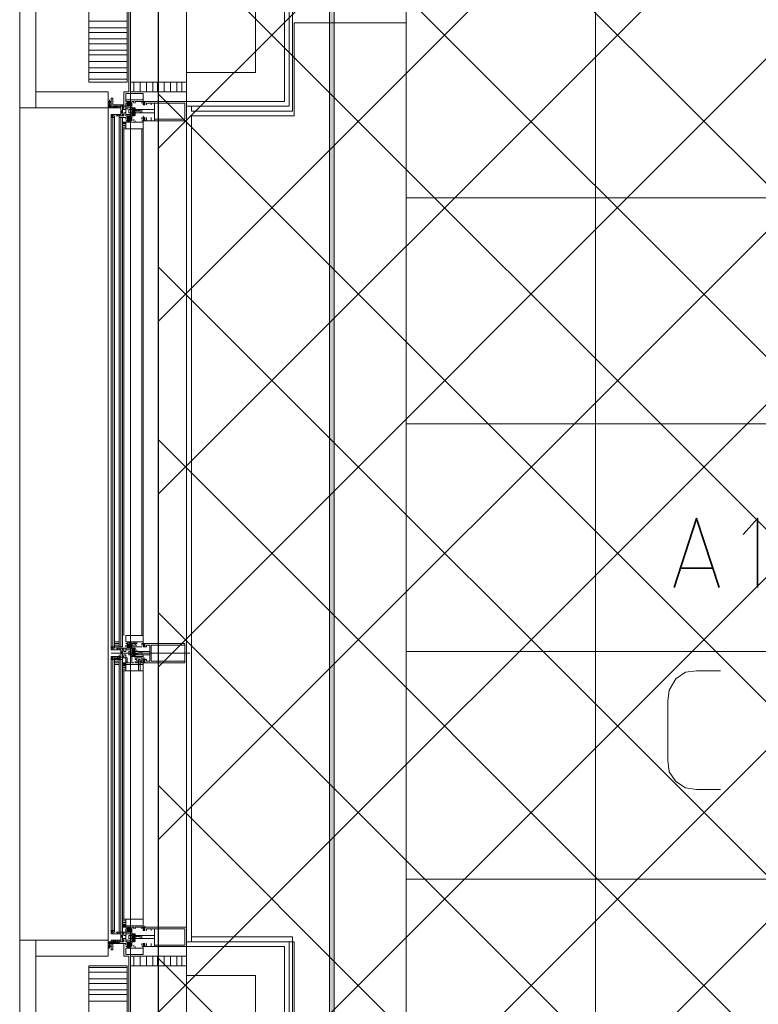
# Model space of a CAD drawing. Header units: millimetres. Extents: x 0.9 to 32.8, y 0.3 to 23.1.
# Tile 16 of 111: x 2.253 to 3.02, y 7.075 to 8.098. Entities that reach past the tile are written whole.
import ezdxf

# ---------------------------------------------------------------- set-up
doc = ezdxf.new("R2010")
doc.units = ezdxf.units.MM
doc.layers.add('PDF_Geometry', color=9, linetype='Continuous', true_color=0x808080)
doc.layers.add('PDF_Solid Fills', color=7, linetype='Continuous')

msp = doc.modelspace()

# ---------------------------------------------------------------- hatches: boundary and pattern name
h = msp.add_hatch()
h.set_pattern_fill('ANSI37', color=256, scale=0.04)
h.paths.add_polyline_path([(2.3967, 9.448), (12.2573, 9.448), (12.2573, 0.7841), (2.3967, 0.7841)])
at = {"layer": 'PDF_Solid Fills', "true_color": 0x808080, "transparency": 33554559}
msp.add_hatch(color=8, dxfattribs=at).paths.add_polyline_path([(2.5776, 22.9427), (2.5744, 22.9427), (2.5744, 0.435), (2.5794, 0.435), (2.5794, 22.9427)])

# ---------------------------------------------------------------- linework, layer by layer
msp.add_lwpolyline([(2.3967, 9.448), (12.2573, 9.448), (12.2573, 0.7841), (2.3967, 0.7841)], close=True)
at = {"layer": 'PDF_Geometry', "lineweight": 5}
msp.add_lwpolyline([(2.5794, 0.435), (2.5794, 22.9427), (2.5776, 22.9427), (2.5744, 22.9427), (2.5744, 0.435)], dxfattribs=at)
at = {"layer": 'PDF_Geometry', "color": 254, "lineweight": 18, "true_color": 0xdcdcdc}
for points in [[(2.6543, 9.2864), (3.756, 9.2864), (3.756, 5.8331), (2.6543, 5.8331)], [(2.4311, 7.9981), (2.5376, 7.9981), (2.5376, 8.0947), (2.6543, 8.0947), (2.6543, 7.0431), (2.5376, 7.0431), (2.5376, 7.1398), (2.4311, 7.1398)]]:
    msp.add_lwpolyline(points, close=True, dxfattribs=at)
for points in [[(2.8509, 5.8331), (2.8509, 9.2864)], [(2.6543, 7.9131), (3.756, 7.9131)], [(2.6543, 7.6781), (3.756, 7.6781)], [(2.6543, 7.4414), (3.756, 7.4414)], [(2.6543, 7.2048), (3.756, 7.2048)]]:
    msp.add_lwpolyline(points, dxfattribs=at)
at = {"layer": 'PDF_Geometry', "lineweight": 18}
for points in [[(2.2693, 8.1747), (2.2693, 8.3414), (2.2526, 8.3414), (2.2526, 8.1747), (2.2526, 8.0064), (2.2693, 8.0064), (2.3444, 8.0064), (2.3444, 8.0231), (2.2693, 8.0231), (2.2693, 8.0064)], [(2.3643, 8.0331), (2.3643, 8.1747), (2.3243, 8.1747), (2.3243, 8.0331)], [(2.4259, 8.0331), (2.4259, 8.1697), (2.3676, 8.1697), (2.3676, 8.0331)], [(2.4259, 8.0231), (2.4259, 8.0331), (2.3676, 8.0331), (2.3676, 8.0231)], [(2.3444, 8.0114), (2.3444, 8.0097), (2.3444, 8.0114), (2.3444, 8.0131), (2.3444, 8.0148), (2.3444, 8.0131), (2.3444, 8.0148), (2.3444, 8.0131), (2.3444, 8.0114), (2.3444, 8.0131)], [(2.3444, 8.0131), (2.3444, 8.0114), (2.3444, 8.0097), (2.346, 8.0081), (2.346, 8.0097), (2.3476, 8.0097), (2.3476, 8.0114), (2.3476, 8.0131), (2.3444, 8.0131), (2.3444, 8.0114), (2.3444, 8.0097), (2.3444, 8.0114), (2.3444, 8.0097), (2.3444, 8.0114), (2.3444, 8.0131), (2.3444, 8.0114), (2.346, 8.0114), (2.346, 8.0097), (2.346, 8.0114)], [(2.346, 8.0148), (2.346, 8.0131)], [(2.346, 8.0131), (2.346, 8.0114)], [(2.3476, 8.0081), (2.3476, 8.0164), (2.3494, 8.0164), (2.3494, 8.0097), (2.3609, 8.0097), (2.3609, 8.0081)], [(2.3794, 8.0148), (2.381, 8.0148), (2.381, 8.0214), (2.3627, 8.0214), (2.3627, 8.0148)], [(2.3826, 8.0114), (2.3826, 8.0131), (2.381, 8.0131), (2.381, 8.0097), (2.3826, 8.0097)], [(2.4259, 8.0131), (2.4259, 8.0081)], [(2.3476, 8.0064), (2.346, 8.0081)], [(2.3476, 8.0097), (2.3476, 8.0114)], [(2.3494, 8.0064), (2.3494, 8.0081)], [(2.351, 8.0081), (2.3525, 8.0064), (2.351, 8.0081), (2.3525, 8.0064)], [(2.3609, 8.0081), (2.3559, 8.0081), (2.3559, 8.0064), (2.3577, 8.0064), (2.3577, 8.0014), (2.3593, 8.0014), (2.3593, 8.0064), (2.3609, 8.0064)], [(2.3627, 7.9997), (2.3677, 7.9997), (2.3677, 8.0047), (2.3692, 8.0047), (2.3692, 7.9981), (2.3627, 7.9981)], [(2.3692, 8.0064), (2.371, 8.0064), (2.3692, 8.0047), (2.371, 8.0064), (2.3726, 8.0064), (2.371, 8.0064), (2.3726, 8.0047)], [(2.3692, 8.0014), (2.3692, 7.9997), (2.3692, 8.0014), (2.371, 8.0031)], [(2.3692, 8.0031), (2.371, 8.0031), (2.371, 8.0014)], [(2.3726, 8.0047), (2.3726, 8.0031)], [(2.3927, 8.0014), (2.3927, 8.0047), (2.3794, 8.0047), (2.3794, 8.0014)], [(2.4243, 7.9947), (2.4243, 8.0114), (2.3926, 8.0114), (2.3926, 7.9947)], [(2.3593, 7.9964), (2.3593, 7.4464)], [(2.3677, 7.9947), (2.3677, 7.9931)], [(2.3826, 7.9931), (2.381, 7.9947), (2.3826, 7.9964), (2.381, 7.9947), (2.3826, 7.9964), (2.3826, 7.9947), (2.381, 7.9947)], [(2.3593, 7.9914), (2.3609, 7.9914), (2.3627, 7.9897), (2.3593, 7.9914), (2.3609, 7.9897)], [(2.3593, 7.9881), (2.3627, 7.9881), (2.3593, 7.9881), (2.3627, 7.9881)], [(2.3593, 7.9864), (2.3627, 7.9864)], [(2.3627, 7.9897), (2.3627, 7.9914), (2.3594, 7.9914), (2.3594, 7.9897)], [(2.3794, 7.9914), (2.381, 7.9914), (2.381, 7.9847), (2.3627, 7.9847), (2.3627, 7.9914)], [(2.3559, 7.4498), (2.3559, 7.4514), (2.351, 7.4514), (2.351, 7.4498), (2.3559, 7.4498), (2.3559, 7.4514), (2.351, 7.4514), (2.351, 7.4498)], [(2.3794, 7.4514), (2.381, 7.4514), (2.381, 7.4581), (2.3627, 7.4581), (2.3627, 7.4514)], [(2.3643, 7.4464), (2.3643, 7.4481), (2.3677, 7.4498)], [(2.3742, 7.4498), (2.3742, 7.4514), (2.3692, 7.4514), (2.3692, 7.4498), (2.3742, 7.4498), (2.3742, 7.4514), (2.3692, 7.4514), (2.3692, 7.4498)], [(2.3559, 7.4481), (2.351, 7.4481), (2.3559, 7.4481), (2.351, 7.4481)], [(2.3609, 7.4348), (2.3559, 7.4348), (2.3559, 7.4364), (2.3577, 7.4364), (2.3577, 7.4414), (2.3593, 7.4414), (2.3593, 7.4364), (2.3609, 7.4364)], [(2.3627, 7.4431), (2.3677, 7.4431), (2.3677, 7.4381), (2.3692, 7.4381), (2.3692, 7.4448), (2.3627, 7.4448)], [(2.3692, 7.4481), (2.3661, 7.4448), (2.3677, 7.4464)], [(2.3742, 7.4481), (2.3692, 7.4481), (2.3742, 7.4481), (2.3692, 7.4481)], [(2.3692, 7.4398), (2.371, 7.4398), (2.371, 7.4381)], [(2.3878, 7.4381), (2.3878, 7.4414), (2.3794, 7.4414), (2.3794, 7.4381)], [(2.4243, 7.4314), (2.4243, 7.4481), (2.3893, 7.4481), (2.3893, 7.4314)], [(2.3494, 7.4331), (2.3494, 7.4348), (2.3593, 7.4348), (2.3593, 7.4331)], [(2.3559, 7.4281), (2.3559, 7.4314), (2.3509, 7.4314), (2.3509, 7.4281)], [(2.3559, 7.4281), (2.3559, 7.4298), (2.3509, 7.4298), (2.3509, 7.4281)], [(2.3559, 7.4314), (2.351, 7.4314), (2.3559, 7.4314), (2.351, 7.4314)], [(2.3559, 7.1498), (2.3559, 7.4331)], [(2.3593, 7.1498), (2.3593, 7.4331)], [(2.3609, 7.4298), (2.3627, 7.4281), (2.3609, 7.4298), (2.3627, 7.4281), (2.3593, 7.4264), (2.3609, 7.4298), (2.3593, 7.4281)], [(2.3627, 7.4264), (2.3627, 7.4298), (2.3594, 7.4298), (2.3594, 7.4264)], [(2.3742, 7.4314), (2.3794, 7.4314), (2.3794, 7.4298), (2.3726, 7.4298), (2.3742, 7.4298)], [(2.3794, 7.4314), (2.3794, 7.4348), (2.3744, 7.4348), (2.3744, 7.4314)], [(2.3826, 7.4298), (2.381, 7.4298), (2.3826, 7.4314), (2.381, 7.4298), (2.381, 7.4314), (2.3826, 7.4314), (2.381, 7.4314)], [(2.3593, 7.4231), (2.3627, 7.4231), (2.3593, 7.4231), (2.3627, 7.4231)], [(2.3794, 7.4281), (2.381, 7.4281), (2.381, 7.4214), (2.3627, 7.4214), (2.3627, 7.4281)], [(2.3643, 7.1531), (2.3627, 7.1531), (2.3627, 7.1498), (2.3525, 7.1498), (2.3543, 7.1498), (2.3543, 7.1481), (2.3494, 7.1481), (2.3494, 7.1498), (2.3476, 7.1498), (2.3476, 7.1481), (2.3559, 7.1481), (2.3559, 7.1498), (2.3609, 7.1498), (2.3609, 7.1464), (2.3627, 7.1464), (2.3627, 7.1498), (2.3643, 7.1498), (2.3643, 7.1548), (2.3677, 7.1548), (2.3677, 7.1531), (2.3677, 7.1514)], [(2.3627, 7.1614), (2.3593, 7.1614), (2.3627, 7.1614), (2.3593, 7.1614)], [(2.3627, 7.1581), (2.3593, 7.1548), (2.3593, 7.1564), (2.3609, 7.1548), (2.3593, 7.1564), (2.3609, 7.1581), (2.3593, 7.1564), (2.3609, 7.1581), (2.3627, 7.1581), (2.3593, 7.1581), (2.3593, 7.1548), (2.3627, 7.1548)], [(2.3794, 7.1564), (2.381, 7.1564), (2.381, 7.1631), (2.3627, 7.1631), (2.3627, 7.1564)], [(2.3826, 7.1531), (2.3826, 7.1514), (2.381, 7.1514), (2.381, 7.1548), (2.3826, 7.1548)], [(2.381, 7.1514), (2.3826, 7.1514), (2.381, 7.1514), (2.3826, 7.1531), (2.381, 7.1514), (2.3826, 7.1531), (2.381, 7.1531), (2.3826, 7.1514), (2.381, 7.1531), (2.3826, 7.1514)], [(2.4243, 7.1364), (2.4243, 7.1531), (2.3926, 7.1531), (2.3926, 7.1364)], [(2.3609, 7.1498), (2.3559, 7.1498), (2.3559, 7.1481), (2.3577, 7.1481), (2.3577, 7.1431), (2.3593, 7.1481), (2.3609, 7.1481)], [(2.3609, 7.1398), (2.3559, 7.1398), (2.3559, 7.1414), (2.3577, 7.1414), (2.3577, 7.1464), (2.3593, 7.1464), (2.3593, 7.1414), (2.3609, 7.1414)], [(2.3627, 7.1481), (2.3677, 7.1481), (2.3677, 7.1431), (2.3692, 7.1431), (2.3692, 7.1481)], [(2.3677, 7.1414), (2.3627, 7.1414), (2.3627, 7.1398), (2.3692, 7.1398), (2.3692, 7.1464), (2.3677, 7.1464)], [(2.3692, 7.1464), (2.3692, 7.1481), (2.371, 7.1481), (2.3692, 7.1464), (2.3726, 7.1481)], [(2.3692, 7.1448), (2.371, 7.1448), (2.371, 7.1431)], [(2.3692, 7.1431), (2.3692, 7.1414), (2.3692, 7.1431), (2.371, 7.1448)], [(2.3726, 7.1448), (2.3692, 7.1414), (2.371, 7.1431)], [(2.3927, 7.1431), (2.3927, 7.1464), (2.3794, 7.1464), (2.3794, 7.1431)], [(2.2526, 6.9731), (2.2526, 7.1414), (2.2693, 7.1414), (2.2693, 6.9731), (2.2693, 6.8065), (2.2693, 6.8214), (2.3444, 6.8214), (2.3444, 6.8065), (2.2693, 6.8065), (2.2526, 6.8065)], [(2.3444, 7.1248), (2.3444, 7.1414), (2.2694, 7.1414), (2.2694, 7.1248)], [(2.3476, 7.1364), (2.346, 7.1364), (2.346, 7.1348), (2.3444, 7.1348), (2.346, 7.1348), (2.346, 7.1331), (2.346, 7.1348), (2.3444, 7.1348), (2.3444, 7.1364), (2.3444, 7.1348), (2.3444, 7.1364), (2.3444, 7.1348), (2.3444, 7.1364), (2.3444, 7.1381), (2.3444, 7.1364), (2.3444, 7.1381), (2.3444, 7.1364), (2.3444, 7.1381), (2.3444, 7.1364), (2.3444, 7.1348), (2.3444, 7.1364), (2.3444, 7.1381), (2.3444, 7.1364), (2.3444, 7.1348), (2.346, 7.1331), (2.346, 7.1348), (2.3476, 7.1348), (2.3476, 7.1364), (2.3476, 7.1381), (2.3444, 7.1381), (2.3444, 7.1364), (2.3444, 7.1348), (2.3444, 7.1364), (2.3444, 7.1414), (2.3444, 7.1398), (2.3476, 7.1398), (2.3476, 7.1414), (2.3476, 7.1364), (2.3476, 7.1348), (2.3476, 7.1364), (2.3476, 7.1381), (2.3476, 7.1398), (2.3476, 7.1381)], [(2.3476, 7.1348), (2.346, 7.1348), (2.346, 7.1364), (2.346, 7.1381), (2.346, 7.1398), (2.346, 7.1381), (2.346, 7.1364), (2.346, 7.1348), (2.346, 7.1331), (2.346, 7.1348)], [(2.346, 7.1398), (2.346, 7.1381), (2.346, 7.1364), (2.346, 7.1381)], [(2.3476, 7.1381), (2.3494, 7.1398), (2.3494, 7.1414), (2.3494, 7.1398)], [(2.3476, 7.1381), (2.3476, 7.1364)], [(2.3494, 7.1414), (2.3494, 7.1398)], [(2.3794, 7.1331), (2.381, 7.1331), (2.381, 7.1264), (2.3627, 7.1264), (2.3627, 7.1331)], [(2.3661, 7.1331), (2.3677, 7.1364), (2.3692, 7.1364), (2.3677, 7.1348)], [(2.3826, 7.1364), (2.3826, 7.1348), (2.381, 7.1364), (2.3826, 7.1348), (2.3826, 7.1364), (2.3826, 7.1348), (2.381, 7.1348), (2.381, 7.1381), (2.3826, 7.1381), (2.3826, 7.1364), (2.3826, 7.1381), (2.3826, 7.1364), (2.381, 7.1381), (2.3826, 7.1364), (2.381, 7.1364), (2.381, 7.1348), (2.3826, 7.1364), (2.381, 7.1348), (2.3826, 7.1348)], [(2.4259, 7.1148), (2.4259, 7.1248), (2.3676, 7.1248), (2.3676, 7.1148)], [(2.4259, 6.9764), (2.4259, 7.1148), (2.3676, 7.1148), (2.3676, 6.9764)]]:
    msp.add_lwpolyline(points, close=True, dxfattribs=at)
for points in [[(2.3609, 8.3381), (2.3609, 8.3264), (2.3661, 8.3264), (2.3661, 8.1747), (2.3661, 8.0231), (2.3609, 8.0231), (2.3609, 8.0097)], [(2.4259, 8.0431), (2.4977, 8.0431), (2.4977, 8.1247)], [(2.4259, 8.0131), (2.5277, 8.0131), (2.5277, 8.1247)], [(2.4259, 8.0081), (2.5327, 8.0081), (2.5327, 8.1247)], [(2.4311, 8.0081), (2.4311, 8.0031), (2.536, 8.0031), (2.536, 8.1247)], [(2.3243, 8.0964), (2.3643, 8.0964)], [(2.3243, 8.0897), (2.3643, 8.0897)], [(2.3243, 8.0847), (2.3643, 8.0847)], [(2.3243, 8.0781), (2.3643, 8.0781)], [(2.3243, 8.0731), (2.3643, 8.0731)], [(2.3243, 8.0664), (2.3643, 8.0664)], [(2.3243, 8.0614), (2.3643, 8.0614)], [(2.3243, 8.0547), (2.3643, 8.0547)], [(2.3243, 8.0481), (2.3643, 8.0481)], [(2.3243, 8.0431), (2.3643, 8.0431)], [(2.3243, 8.0364), (2.3643, 8.0364)], [(2.3677, 7.1148), (2.3677, 8.0331)], [(2.371, 8.0331), (2.371, 8.0231)], [(2.3776, 8.0331), (2.3776, 8.0231)], [(2.3844, 8.0331), (2.3844, 8.0231)], [(2.3909, 8.0331), (2.3909, 8.0231)], [(2.3959, 8.0331), (2.3959, 8.0231)], [(2.4026, 8.0331), (2.4026, 8.0231)], [(2.4092, 8.0331), (2.4092, 8.0231)], [(2.416, 8.0331), (2.416, 8.0231)], [(2.4209, 8.0331), (2.4209, 8.0231)], [(2.4259, 8.0331), (2.4259, 7.1148)], [(2.3444, 8.0131), (2.3444, 8.0148)], [(2.3476, 8.0131), (2.3476, 8.0114), (2.346, 8.0114), (2.346, 8.0097), (2.346, 8.0114), (2.346, 8.0131), (2.346, 8.0114), (2.3476, 8.0131), (2.3476, 8.0148), (2.3476, 8.0131), (2.3476, 8.0148), (2.3476, 8.0131), (2.3476, 8.0114), (2.3476, 8.0064), (2.3444, 8.0064), (2.3444, 8.0114)], [(2.3444, 8.0114), (2.3444, 8.0131), (2.346, 8.0131)], [(2.3444, 8.0114), (2.3444, 8.0131)], [(2.3444, 8.0114), (2.3444, 8.0131)], [(2.3444, 8.0114), (2.346, 8.0114), (2.346, 8.0131)], [(2.3444, 8.0131), (2.346, 8.0131)], [(2.351, 8.0064), (2.3494, 8.0081), (2.3476, 8.0081), (2.3476, 8.0097), (2.3476, 8.0114), (2.3476, 8.0131), (2.3476, 8.0114), (2.3476, 8.0131), (2.3476, 8.0114), (2.3476, 8.0131), (2.3476, 8.0114), (2.346, 8.0114), (2.346, 8.0131), (2.346, 8.0114), (2.346, 8.0097), (2.346, 8.0114), (2.346, 8.0131), (2.346, 8.0114), (2.346, 8.0097), (2.346, 8.0081), (2.346, 8.0097), (2.3444, 8.0097), (2.3444, 8.0114), (2.3444, 8.0097), (2.346, 8.0097), (2.3476, 8.0081), (2.3494, 8.0081), (2.351, 8.0064), (2.3494, 8.0081), (2.351, 8.0064), (2.3494, 8.0081), (2.3525, 8.0064)], [(2.346, 8.0131), (2.346, 8.0148)], [(2.346, 8.0131), (2.346, 8.0148)], [(2.346, 8.0131), (2.346, 8.0148)], [(2.346, 8.0131), (2.346, 8.0148)], [(2.346, 8.0131), (2.346, 8.0148)], [(2.346, 8.0131), (2.346, 8.0148)], [(2.346, 8.0131), (2.3476, 8.0131), (2.3476, 8.0148)], [(2.346, 8.0114), (2.346, 8.0131)], [(2.3643, 8.0114), (2.3627, 8.0114), (2.3627, 8.0081), (2.3525, 8.0081), (2.3543, 8.0081), (2.3543, 8.0064), (2.3494, 8.0064), (2.3494, 8.0081), (2.3476, 8.0081), (2.3476, 8.0064), (2.3559, 8.0064), (2.3559, 8.0081), (2.3609, 8.0081), (2.3609, 8.0047), (2.3627, 8.0047), (2.3627, 8.0081), (2.3643, 8.0081), (2.3643, 8.0131), (2.3677, 8.0131), (2.3677, 8.0114), (2.3677, 8.0097), (2.3677, 8.0081), (2.3643, 8.0114), (2.3661, 8.0081), (2.3643, 8.0097), (2.3643, 8.0081), (2.3677, 8.0114), (2.3643, 8.0081), (2.3677, 8.0131), (2.3643, 8.0114), (2.3643, 8.0097)], [(2.3826, 8.0131), (2.381, 8.0131), (2.381, 8.0114), (2.3826, 8.0131), (2.3826, 8.0114), (2.3826, 8.0097), (2.381, 8.0097), (2.3826, 8.0097), (2.381, 8.0114), (2.3826, 8.0097), (2.381, 8.0114), (2.381, 8.0097), (2.381, 8.0214), (2.3627, 8.0214), (2.3627, 8.0131), (2.3661, 8.0131), (2.3643, 8.0114), (2.3677, 8.0097), (2.3677, 8.0081), (2.3643, 8.0081), (2.3643, 8.0114), (2.3643, 8.0131), (2.3677, 8.0131), (2.3677, 8.0114)], [(2.3826, 8.0097), (2.3826, 8.0131), (2.4259, 8.0131), (2.4259, 7.9931), (2.3826, 7.9931), (2.3826, 7.9947), (2.3826, 7.9931), (2.3826, 7.9964), (2.3826, 7.9947), (2.381, 7.9964), (2.3826, 7.9947), (2.3826, 7.9931), (2.381, 7.9931), (2.3826, 7.9947), (2.381, 7.9931), (2.381, 7.4498), (2.381, 7.4481), (2.3826, 7.4498), (2.381, 7.4464), (2.3826, 7.4481), (2.381, 7.4464), (2.3826, 7.4464), (2.3826, 7.4481), (2.381, 7.4481), (2.381, 7.4581), (2.3627, 7.4581), (2.3627, 7.4514), (2.3643, 7.4514), (2.3677, 7.4514), (2.3677, 7.4498), (2.3677, 7.4481), (2.3643, 7.4448), (2.3692, 7.4498), (2.3692, 7.4414), (2.3692, 7.4448), (2.3677, 7.4448), (2.3677, 7.4464), (2.3794, 7.4464)], [(2.3692, 8.0081), (2.3643, 8.0131), (2.3692, 8.0097), (2.3677, 8.0114), (2.3661, 8.0131), (2.3677, 8.0131)], [(2.371, 8.0114), (2.371, 8.0131), (2.3692, 8.0131), (2.3692, 8.0047), (2.3692, 8.0064), (2.3677, 8.0064), (2.3677, 8.0097), (2.3677, 8.0081), (2.3692, 8.0097), (2.3677, 8.0097), (2.3661, 8.0081), (2.3692, 8.0114), (2.3692, 8.0097), (2.3692, 8.0114), (2.3677, 8.0114), (2.3677, 8.0097)], [(2.3726, 8.0114), (2.3726, 8.0131), (2.381, 8.0131), (2.3794, 8.0131), (2.3794, 8.0114)], [(2.3826, 8.0114), (2.381, 8.0131)], [(2.2526, 7.1414), (2.2526, 8.0064)], [(2.3444, 8.0097), (2.3444, 8.0114), (2.3444, 8.0097)], [(2.3444, 8.0097), (2.3444, 8.0114)], [(2.3444, 8.0097), (2.3444, 8.0114)], [(2.3444, 8.0097), (2.346, 8.0097)], [(2.3444, 8.0097), (2.346, 8.0064), (2.3444, 8.0097)], [(2.3444, 7.1398), (2.3444, 7.1381), (2.3444, 7.1398), (2.3444, 7.1381), (2.3444, 7.1398), (2.3444, 7.1381), (2.3444, 7.1364), (2.3444, 7.1381), (2.3444, 7.1398), (2.3444, 7.1414), (2.3444, 8.0064), (2.3444, 8.0081), (2.3444, 8.0064), (2.3444, 8.0081), (2.346, 8.0064)], [(2.346, 8.0097), (2.346, 8.0114)], [(2.346, 8.0097), (2.346, 8.0114)], [(2.346, 8.0097), (2.3476, 8.0097)], [(2.346, 8.0097), (2.3476, 8.0097)], [(2.346, 8.0097), (2.3476, 8.0097)], [(2.3476, 8.0097), (2.3476, 8.0114)], [(2.3476, 8.0097), (2.3476, 8.0114)], [(2.3476, 8.0097), (2.3476, 8.0114)], [(2.3476, 8.0097), (2.3476, 8.0114)], [(2.3476, 8.0097), (2.3476, 8.0081), (2.3476, 8.0097)], [(2.3476, 8.0081), (2.3476, 8.0097)], [(2.3494, 8.0081), (2.3494, 8.0064)], [(2.3525, 8.0081), (2.3525, 8.0097)], [(2.3543, 8.0081), (2.3525, 8.0081), (2.3543, 8.0081)], [(2.3525, 8.0081), (2.3543, 8.0064), (2.3525, 8.0081)], [(2.3559, 8.0081), (2.3543, 8.0081), (2.3559, 8.0081)], [(2.3543, 8.0081), (2.3543, 8.0064)], [(2.3609, 7.9981), (2.3559, 7.9981), (2.3559, 7.9997), (2.3577, 7.9997), (2.3577, 8.0047), (2.3593, 7.9997), (2.3609, 7.9997), (2.3609, 7.9981), (2.3609, 7.9997)], [(2.3577, 8.0081), (2.3577, 8.0064), (2.3577, 8.0081), (2.3577, 8.0097)], [(2.3593, 8.0081), (2.3593, 8.0064), (2.3593, 8.0081), (2.3593, 8.0097)], [(2.3627, 8.0014), (2.3627, 8.0047), (2.3593, 8.0047)], [(2.3609, 8.0064), (2.3609, 8.0081)], [(2.3643, 8.0047), (2.3643, 8.0064), (2.3627, 8.0064), (2.3692, 8.0064), (2.3692, 8.0014), (2.3677, 8.0014), (2.3677, 8.0064), (2.3643, 8.0064)], [(2.3661, 8.0047), (2.3661, 8.0014), (2.3661, 8.0047)], [(2.3661, 8.0014), (2.3677, 8.0014), (2.3677, 8.0047), (2.3661, 8.0047)], [(2.3692, 8.0047), (2.3726, 8.0064), (2.3692, 8.0047)], [(2.3692, 7.9981), (2.3692, 7.9997), (2.371, 7.9981), (2.3692, 7.9997), (2.371, 7.9981), (2.3726, 7.9997), (2.371, 7.9981), (2.3726, 7.9997), (2.3692, 7.9981), (2.3692, 7.9997), (2.371, 8.0014), (2.3726, 8.0031), (2.3692, 7.9997), (2.371, 8.0014), (2.3692, 8.0014), (2.371, 8.0031), (2.3726, 8.0047), (2.3726, 8.0064), (2.371, 8.0047), (2.3692, 8.0031), (2.371, 8.0047), (2.371, 8.0031), (2.3692, 8.0031), (2.371, 8.0031), (2.3726, 8.0014), (2.3726, 7.9997)], [(2.3692, 8.0064), (2.371, 8.0047), (2.3692, 8.0064)], [(2.3692, 8.0064), (2.3692, 8.0047)], [(2.3692, 8.0047), (2.3692, 8.0064)], [(2.3726, 8.0064), (2.3726, 8.0047), (2.371, 8.0047), (2.3726, 8.0047), (2.3726, 8.0014), (2.371, 8.0014), (2.371, 7.9997), (2.3726, 7.9997), (2.371, 7.9981), (2.3692, 7.9981), (2.3692, 8.0031), (2.371, 8.0031), (2.3692, 8.0031), (2.3692, 8.0047)], [(2.3692, 8.0064), (2.3726, 8.0064), (2.371, 8.0064)], [(2.3726, 8.0031), (2.3692, 8.0047)], [(2.3692, 8.0047), (2.371, 8.0031), (2.3692, 8.0047)], [(2.3692, 8.0014), (2.3692, 8.0031)], [(2.3844, 7.9964), (2.3844, 7.9931), (2.3893, 7.9931), (2.3893, 7.9964), (2.3893, 7.9931), (2.3927, 7.9931), (2.3927, 8.0014), (2.3742, 8.0014), (2.371, 8.0014), (2.3776, 8.0014), (2.3776, 8.0047), (2.3776, 8.0031), (2.3776, 8.0047), (2.3776, 8.0031), (2.3776, 8.0047), (2.376, 8.0031), (2.376, 8.0047), (2.376, 8.0031), (2.376, 8.0047), (2.376, 8.0031), (2.376, 8.0047), (2.376, 8.0031), (2.376, 8.0047), (2.376, 8.0031), (2.376, 8.0047), (2.376, 8.0031), (2.3742, 8.0031), (2.3742, 8.0047), (2.3742, 8.0031), (2.3742, 8.0047), (2.3742, 8.0031), (2.3742, 8.0047), (2.3742, 8.0031), (2.3742, 8.0047), (2.3742, 8.0031), (2.3742, 8.0047), (2.3742, 8.0031), (2.3726, 8.0047), (2.3726, 8.0031), (2.3726, 8.0047), (2.3726, 8.0031), (2.3726, 8.0047), (2.3726, 8.0031), (2.3726, 8.0047), (2.371, 8.0047), (2.3927, 8.0047), (2.3927, 8.0114), (2.3893, 8.0114), (2.3893, 8.0097), (2.3893, 8.0114), (2.3844, 8.0114), (2.3844, 8.0097)], [(2.3726, 8.0031), (2.3726, 8.0014), (2.3726, 8.0031), (2.371, 8.0047)], [(2.3726, 8.0031), (2.371, 8.0031), (2.3726, 8.0031)], [(2.3726, 8.0047), (2.3726, 8.0064)], [(2.3726, 8.0031), (2.3726, 8.0047)], [(2.381, 8.0114), (2.3826, 8.0114), (2.381, 8.0114)], [(2.3826, 8.0114), (2.381, 8.0097), (2.3826, 8.0114)], [(2.381, 8.0097), (2.3826, 8.0097), (2.381, 8.0097)], [(2.4259, 8.0031), (2.4259, 7.1448)], [(2.3627, 7.9947), (2.3627, 7.9964), (2.3559, 7.9964), (2.3559, 7.4464), (2.3559, 7.9981), (2.3525, 7.9981), (2.3543, 7.9981), (2.3543, 7.9997), (2.3494, 7.9997), (2.3494, 7.9981), (2.3476, 7.9981), (2.3476, 7.9997), (2.3559, 7.9997), (2.3559, 7.9981), (2.3609, 7.9981), (2.3609, 8.0014), (2.3627, 8.0014), (2.3627, 7.9981), (2.3643, 7.9981), (2.3643, 7.9964), (2.3643, 7.9981), (2.3643, 7.9931), (2.3627, 7.9931)], [(2.351, 7.4448), (2.351, 7.4464), (2.351, 7.9964), (2.3494, 7.9964), (2.3494, 7.9981), (2.351, 7.9981), (2.3476, 7.9981), (2.3494, 7.9981), (2.3476, 7.9964), (2.3494, 7.9981)], [(2.3476, 7.9964), (2.3476, 7.9981)], [(2.3476, 7.4464), (2.3476, 7.9964), (2.3476, 7.4464)], [(2.3494, 7.9964), (2.3476, 7.9964), (2.3494, 7.9964)], [(2.3494, 7.4464), (2.3494, 7.9964)], [(2.351, 7.9964), (2.351, 7.9981)], [(2.3577, 7.9997), (2.3577, 7.9981), (2.3577, 7.9997)], [(2.3577, 7.4464), (2.3577, 7.9964)], [(2.3593, 7.9997), (2.3593, 7.9981)], [(2.381, 7.9931), (2.381, 7.9947), (2.381, 7.9847), (2.3627, 7.9847), (2.3627, 7.9914), (2.3643, 7.9914), (2.3677, 7.9914), (2.3643, 7.9947), (2.3643, 7.9964), (2.3677, 7.9931)], [(2.3643, 7.9931), (2.3643, 7.9947), (2.3643, 7.9981), (2.3643, 7.9964), (2.3643, 7.9981), (2.3661, 7.9964), (2.3661, 7.9981), (2.3677, 7.9981), (2.3677, 7.9964), (2.3677, 7.9947), (2.3677, 7.9964), (2.3677, 7.9981), (2.3692, 7.9981), (2.3692, 8.0014), (2.3692, 7.9931)], [(2.3677, 7.9914), (2.3643, 7.9914), (2.3692, 7.9964), (2.3643, 7.9931), (2.3643, 7.9947), (2.3643, 7.9964), (2.3643, 7.9981)], [(2.3677, 7.9981), (2.3643, 7.9947), (2.3677, 7.9964), (2.3692, 7.9947), (2.3661, 7.9964)], [(2.3643, 7.9981), (2.3677, 7.9931), (2.3643, 7.9981)], [(2.3661, 7.9964), (2.3643, 7.9947), (2.3661, 7.9964)], [(2.3643, 7.9931), (2.3661, 7.9914), (2.3643, 7.9931)], [(2.3692, 7.9964), (2.3692, 7.9947), (2.3677, 7.9947), (2.3661, 7.9914), (2.3677, 7.9931), (2.3692, 7.9947), (2.3692, 7.9964), (2.3677, 7.9964), (2.3661, 7.9981)], [(2.3677, 7.9931), (2.3677, 7.9947), (2.3677, 7.9931)], [(2.371, 7.9997), (2.3726, 7.9997), (2.3692, 8.0014), (2.3726, 7.9981)], [(2.371, 7.9931), (2.371, 7.9947)], [(2.3726, 7.9931), (2.3726, 7.9914), (2.381, 7.9914), (2.381, 7.9931), (2.3794, 7.9931)], [(2.3794, 7.9947), (2.3794, 7.9964)], [(2.381, 7.9964), (2.381, 7.9981)], [(2.381, 7.9964), (2.3826, 7.9964), (2.381, 7.9964)], [(2.3826, 7.9964), (2.3826, 7.9947), (2.3826, 7.9964), (2.381, 7.9964), (2.381, 7.9931), (2.3826, 7.9931), (2.3826, 7.9947), (2.3826, 7.9931)], [(2.3593, 7.9897), (2.3627, 7.9897), (2.3609, 7.9897), (2.3627, 7.9914), (2.3609, 7.9897), (2.3593, 7.9897), (2.3609, 7.9914), (2.3593, 7.9897), (2.3627, 7.9914)], [(2.3627, 7.9864), (2.3593, 7.9864), (2.3627, 7.9864)], [(2.3627, 7.9847), (2.3593, 7.9847), (2.3627, 7.9847)], [(2.3627, 7.9847), (2.3593, 7.9847), (2.3627, 7.9847)], [(2.3627, 7.9914), (2.3609, 7.9914), (2.3627, 7.9914)], [(2.3609, 7.9847), (2.3609, 7.4581)], [(2.3692, 7.9914), (2.371, 7.9914)], [(2.3794, 7.4581), (2.3794, 7.9847)], [(2.3627, 7.4448), (2.3525, 7.4448), (2.3543, 7.4448), (2.3543, 7.4431), (2.3494, 7.4431), (2.3494, 7.4448), (2.3476, 7.4448), (2.3476, 7.4431), (2.3559, 7.4431), (2.3559, 7.4448), (2.3609, 7.4448), (2.3609, 7.4414), (2.3627, 7.4414), (2.3627, 7.4448), (2.3643, 7.4448), (2.3643, 7.4498), (2.3627, 7.4498)], [(2.3643, 7.4514), (2.3677, 7.4514), (2.3677, 7.4498), (2.3677, 7.4481), (2.3677, 7.4498), (2.3677, 7.4481)], [(2.3692, 7.4464), (2.3692, 7.4481), (2.3677, 7.4498), (2.3661, 7.4514), (2.3677, 7.4481), (2.3692, 7.4481), (2.3692, 7.4464), (2.3677, 7.4464), (2.3643, 7.4481), (2.3677, 7.4448)], [(2.3643, 7.4448), (2.3643, 7.4464), (2.3643, 7.4481), (2.3643, 7.4498), (2.3661, 7.4514), (2.3643, 7.4481), (2.3643, 7.4448), (2.3677, 7.4448), (2.3677, 7.4464)], [(2.3692, 7.4464), (2.3643, 7.4498), (2.3692, 7.4464)], [(2.3692, 7.4514), (2.371, 7.4514), (2.371, 7.4498)], [(2.3726, 7.4498), (2.3726, 7.4514)], [(2.3726, 7.4481), (2.3726, 7.4514), (2.381, 7.4514), (2.381, 7.4498), (2.3794, 7.4498), (2.3794, 7.4481)], [(2.381, 7.4498), (2.3826, 7.4498), (2.3826, 7.4481), (2.381, 7.4498), (2.3826, 7.4464), (2.381, 7.4481), (2.3826, 7.4464), (2.381, 7.4481), (2.381, 7.4464), (2.3826, 7.4464)], [(2.381, 7.4481), (2.381, 7.4498), (2.3826, 7.4498), (2.3826, 7.4481), (2.3826, 7.4498), (2.3826, 7.4481), (2.3826, 7.4464), (2.381, 7.4464)], [(2.351, 7.4464), (2.3476, 7.4464), (2.3593, 7.4464)], [(2.3476, 7.4448), (2.3476, 7.4464), (2.351, 7.4464), (2.3494, 7.4464), (2.3494, 7.4448), (2.351, 7.4448), (2.3476, 7.4448), (2.3494, 7.4448), (2.3476, 7.4464), (2.3494, 7.4448)], [(2.3494, 7.4464), (2.3476, 7.4464), (2.3494, 7.4464)], [(2.4293, 7.4398), (2.3476, 7.4398)], [(2.3609, 7.4448), (2.3559, 7.4448), (2.3559, 7.4431), (2.3577, 7.4431), (2.3577, 7.4381), (2.3593, 7.4431), (2.3609, 7.4431), (2.3609, 7.4448), (2.3609, 7.4431)], [(2.3577, 7.4431), (2.3577, 7.4448), (2.3577, 7.4431)], [(2.3593, 7.4431), (2.3593, 7.4448)], [(2.3627, 7.4481), (2.3627, 7.4464)], [(2.3661, 7.4448), (2.3643, 7.4481), (2.3661, 7.4448)], [(2.3661, 7.4381), (2.3661, 7.4414), (2.3661, 7.4381)], [(2.3661, 7.4414), (2.3677, 7.4414), (2.3677, 7.4381), (2.3661, 7.4381)], [(2.3692, 7.4448), (2.3692, 7.4431), (2.371, 7.4448), (2.3726, 7.4431), (2.371, 7.4448), (2.3726, 7.4431), (2.3726, 7.4414), (2.3692, 7.4448), (2.3692, 7.4431), (2.371, 7.4414), (2.371, 7.4398), (2.3692, 7.4398), (2.371, 7.4398), (2.3726, 7.4414), (2.3726, 7.4398), (2.3726, 7.4414), (2.3726, 7.4398), (2.3726, 7.4381), (2.3726, 7.4398), (2.371, 7.4381), (2.3692, 7.4364), (2.3692, 7.4381), (2.3692, 7.4364), (2.3692, 7.4398), (2.371, 7.4398), (2.3692, 7.4398), (2.3692, 7.4448), (2.3726, 7.4448), (2.3726, 7.4414), (2.371, 7.4414), (2.3726, 7.4414), (2.3726, 7.4381), (2.371, 7.4381), (2.3726, 7.4381), (2.3726, 7.4364), (2.3692, 7.4381), (2.3726, 7.4364), (2.371, 7.4381), (2.3692, 7.4398), (2.371, 7.4414)], [(2.3692, 7.4431), (2.371, 7.4448), (2.3692, 7.4431)], [(2.371, 7.4381), (2.3692, 7.4364), (2.3726, 7.4381), (2.371, 7.4364), (2.3726, 7.4364), (2.371, 7.4364), (2.3692, 7.4364), (2.3692, 7.4381), (2.371, 7.4398), (2.3692, 7.4381), (2.3692, 7.4398), (2.3692, 7.4381), (2.3726, 7.4398), (2.3726, 7.4381), (2.371, 7.4398), (2.3692, 7.4414), (2.3692, 7.4431), (2.3726, 7.4398), (2.371, 7.4414), (2.3692, 7.4431), (2.3692, 7.4414), (2.3726, 7.4431), (2.3692, 7.4414), (2.371, 7.4414), (2.3726, 7.4431), (2.3726, 7.4414)], [(2.3692, 7.4414), (2.371, 7.4398), (2.3692, 7.4414)], [(2.3726, 7.4398), (2.371, 7.4398), (2.3726, 7.4398)], [(2.3742, 7.4414), (2.3742, 7.4431)], [(2.3677, 7.4314), (2.3677, 7.4298), (2.3643, 7.4298), (2.3643, 7.4348), (2.3627, 7.4348), (2.3627, 7.4381), (2.3609, 7.4381), (2.3609, 7.4348), (2.3559, 7.4348), (2.3559, 7.4364), (2.3476, 7.4364), (2.3476, 7.4348), (2.3494, 7.4348), (2.3494, 7.4364), (2.3543, 7.4364), (2.3543, 7.4348), (2.3525, 7.4348), (2.3627, 7.4348), (2.3627, 7.4314), (2.3643, 7.4314), (2.3643, 7.4298), (2.3627, 7.4298), (2.3627, 7.4314)], [(2.3476, 7.4348), (2.351, 7.4348), (2.3494, 7.4348), (2.3494, 7.4331), (2.351, 7.4331), (2.3476, 7.4331), (2.3476, 7.4348), (2.3494, 7.4348), (2.3476, 7.4331), (2.3494, 7.4348), (2.3593, 7.4331), (2.3476, 7.4331), (2.351, 7.4331), (2.351, 7.1514), (2.351, 7.1498)], [(2.3476, 7.4331), (2.3476, 7.1514), (2.3476, 7.4331)], [(2.3494, 7.4331), (2.3476, 7.4331), (2.3494, 7.4331)], [(2.3593, 7.4364), (2.3593, 7.4381), (2.3593, 7.4364), (2.3593, 7.4348), (2.3494, 7.4331), (2.3494, 7.1514)], [(2.351, 7.4331), (2.351, 7.4348)], [(2.3559, 7.4364), (2.3559, 7.4381)], [(2.3577, 7.4364), (2.3577, 7.4381), (2.3577, 7.4364), (2.3577, 7.4348)], [(2.3577, 7.4331), (2.3577, 7.1498), (2.3577, 7.1481), (2.3577, 7.1498), (2.3577, 7.1514)], [(2.3593, 7.4281), (2.3593, 7.4298), (2.3627, 7.4264), (2.3609, 7.4264), (2.3627, 7.4281), (2.3609, 7.4264), (2.3593, 7.4281), (2.3609, 7.4264), (2.3593, 7.4281), (2.3593, 7.4264)], [(2.3609, 7.4364), (2.3609, 7.4381)], [(2.3826, 7.4314), (2.3826, 7.4331), (2.381, 7.4331), (2.381, 7.4314), (2.381, 7.4331), (2.381, 7.4214), (2.3627, 7.4214), (2.3627, 7.4281)], [(2.3677, 7.4364), (2.3692, 7.4364), (2.3692, 7.4381), (2.3692, 7.4298), (2.371, 7.4298)], [(2.3677, 7.4331), (2.3677, 7.4348)], [(2.3692, 7.4381), (2.371, 7.4364), (2.3692, 7.4381)], [(2.3692, 7.4364), (2.3726, 7.4364)], [(2.3692, 7.4314), (2.3692, 7.4331)], [(2.3726, 7.4331), (2.3726, 7.4364), (2.381, 7.4364), (2.381, 7.4381), (2.3726, 7.4381), (2.3726, 7.4331), (2.3742, 7.4331), (2.3742, 7.4364)], [(2.3726, 7.4298), (2.3726, 7.4314), (2.3726, 7.4298), (2.381, 7.4298), (2.3794, 7.4298), (2.3794, 7.4314)], [(2.3776, 7.4214), (2.3776, 7.4331), (2.376, 7.4331), (2.376, 7.4214)], [(2.381, 7.4381), (2.381, 7.1631)], [(2.381, 7.4298), (2.3826, 7.4298), (2.3826, 7.4314), (2.3826, 7.4331), (2.3826, 7.4348)], [(2.381, 7.4331), (2.3826, 7.4331), (2.381, 7.4331)], [(2.381, 7.4331), (2.3826, 7.4314), (2.381, 7.4331)], [(2.381, 7.4331), (2.3826, 7.4331), (2.381, 7.4331)], [(2.381, 7.4314), (2.3826, 7.4331), (2.381, 7.4314)], [(2.3627, 7.4264), (2.3593, 7.4264), (2.3627, 7.4264)], [(2.3627, 7.4248), (2.3593, 7.4248), (2.3627, 7.4248)], [(2.3627, 7.4248), (2.3593, 7.4248), (2.3627, 7.4248)], [(2.3627, 7.4214), (2.3593, 7.4214), (2.3627, 7.4214)], [(2.3627, 7.4214), (2.3593, 7.4214)], [(2.3609, 7.4214), (2.3609, 7.1631)], [(2.9809, 7.2981), (2.9558, 7.2981), (2.9443, 7.2998), (2.9344, 7.3064), (2.9276, 7.3164), (2.9261, 7.3281), (2.9261, 7.3898), (2.9276, 7.4014), (2.9344, 7.4131), (2.9443, 7.4198), (2.9558, 7.4214), (2.9809, 7.4214)], [(2.3593, 7.1631), (2.3627, 7.1631), (2.3593, 7.1631)], [(2.3593, 7.1631), (2.3627, 7.1631)], [(2.3593, 7.1598), (2.3627, 7.1598), (2.3593, 7.1598)], [(2.3593, 7.1581), (2.3593, 7.1598)], [(2.3593, 7.1598), (2.3627, 7.1598), (2.3593, 7.1598)], [(2.3627, 7.1564), (2.3609, 7.1581), (2.3627, 7.1564), (2.3593, 7.1581), (2.3609, 7.1548), (2.3627, 7.1564), (2.3609, 7.1548), (2.3627, 7.1564), (2.3627, 7.1548)], [(2.3593, 7.1581), (2.3627, 7.1581), (2.3593, 7.1581)], [(2.371, 7.1531), (2.371, 7.1548), (2.3692, 7.1548), (2.3692, 7.1464), (2.3692, 7.1481), (2.3677, 7.1481), (2.3677, 7.1514), (2.3677, 7.1498), (2.3692, 7.1514), (2.3677, 7.1514), (2.3661, 7.1498), (2.3692, 7.1531), (2.3692, 7.1514), (2.3692, 7.1531), (2.3677, 7.1531), (2.3677, 7.1514), (2.3677, 7.1498), (2.3643, 7.1498), (2.3643, 7.1531), (2.3661, 7.1548), (2.3627, 7.1548), (2.3627, 7.1631), (2.381, 7.1631), (2.381, 7.1514), (2.381, 7.1531)], [(2.3643, 7.1514), (2.3643, 7.1531), (2.3677, 7.1548), (2.3643, 7.1498), (2.3677, 7.1531), (2.3643, 7.1498), (2.3643, 7.1514), (2.3661, 7.1498), (2.3643, 7.1531), (2.3677, 7.1498), (2.3677, 7.1514)], [(2.3692, 7.1498), (2.3643, 7.1548), (2.3692, 7.1514), (2.3677, 7.1531), (2.3661, 7.1548), (2.3677, 7.1548)], [(2.3677, 7.1531), (2.3677, 7.1548), (2.3643, 7.1548), (2.3643, 7.1531)], [(2.3844, 7.1514), (2.3844, 7.1531), (2.3893, 7.1531), (2.3893, 7.1514), (2.3893, 7.1531), (2.3927, 7.1531), (2.3927, 7.1464), (2.3742, 7.1464), (2.371, 7.1464), (2.3726, 7.1464), (2.3726, 7.1448), (2.3726, 7.1464), (2.3726, 7.1448), (2.3726, 7.1464), (2.3726, 7.1448), (2.3742, 7.1448), (2.3742, 7.1464), (2.3742, 7.1448), (2.3742, 7.1464), (2.3742, 7.1448), (2.3742, 7.1464), (2.3742, 7.1448), (2.3742, 7.1464), (2.3742, 7.1448), (2.3742, 7.1464), (2.3742, 7.1448), (2.376, 7.1464), (2.376, 7.1448), (2.376, 7.1464), (2.376, 7.1448), (2.376, 7.1464), (2.376, 7.1448), (2.376, 7.1464), (2.376, 7.1448), (2.376, 7.1464), (2.376, 7.1448), (2.376, 7.1464), (2.3776, 7.1448), (2.3776, 7.1464), (2.3776, 7.1448), (2.3776, 7.1464), (2.3776, 7.1431), (2.371, 7.1431), (2.3927, 7.1431), (2.3927, 7.1348), (2.3893, 7.1348), (2.3893, 7.1381), (2.3893, 7.1348), (2.3844, 7.1348), (2.3844, 7.1381)], [(2.3726, 7.1531), (2.3726, 7.1548), (2.381, 7.1548), (2.3794, 7.1548), (2.3794, 7.1531)], [(2.381, 7.1548), (2.3826, 7.1531), (2.381, 7.1548), (2.381, 7.1531), (2.3826, 7.1548), (2.3826, 7.1564)], [(2.3826, 7.1381), (2.3826, 7.1348), (2.3826, 7.1364), (2.3826, 7.1348), (2.4259, 7.1348), (2.4259, 7.1548), (2.3826, 7.1548), (2.3826, 7.1514), (2.3826, 7.1531)], [(2.351, 7.1514), (2.3494, 7.1514), (2.3494, 7.1498), (2.351, 7.1498), (2.3476, 7.1498), (2.3476, 7.1514)], [(2.3494, 7.1498), (2.3476, 7.1514), (2.3476, 7.1498)], [(2.3494, 7.1514), (2.3476, 7.1514), (2.3494, 7.1514)], [(2.3494, 7.1498), (2.3476, 7.1498), (2.3494, 7.1498)], [(2.3627, 7.1348), (2.3643, 7.1348), (2.3643, 7.1398), (2.3643, 7.1381), (2.3643, 7.1398), (2.3627, 7.1398), (2.3627, 7.1431), (2.3609, 7.1431), (2.3609, 7.1398), (2.3559, 7.1398), (2.3559, 7.1414), (2.3476, 7.1414), (2.3476, 7.1398), (2.3494, 7.1398), (2.3494, 7.1414), (2.3543, 7.1414), (2.3543, 7.1398), (2.3525, 7.1398), (2.3559, 7.1398), (2.3559, 7.1381), (2.3627, 7.1381), (2.3627, 7.1364)], [(2.3593, 7.1498), (2.3593, 7.1481), (2.3593, 7.1498), (2.3593, 7.1514)], [(2.3627, 7.1464), (2.3627, 7.1431), (2.3593, 7.1431)], [(2.3609, 7.1481), (2.3609, 7.1498)], [(2.3661, 7.1431), (2.3661, 7.1464), (2.3661, 7.1431)], [(2.3661, 7.1464), (2.3677, 7.1464), (2.3677, 7.1431), (2.3661, 7.1431)], [(2.3661, 7.1381), (2.3692, 7.1364), (2.3677, 7.1381), (2.3677, 7.1398), (2.3692, 7.1398), (2.3692, 7.1431), (2.3692, 7.1348), (2.3692, 7.1381), (2.3677, 7.1381), (2.3661, 7.1398)], [(2.3692, 7.1464), (2.3726, 7.1448), (2.371, 7.1464), (2.3692, 7.1481), (2.3692, 7.1464), (2.3692, 7.1481), (2.371, 7.1481), (2.3726, 7.1481), (2.371, 7.1481), (2.3726, 7.1464), (2.3692, 7.1481), (2.371, 7.1464), (2.3692, 7.1448), (2.371, 7.1448), (2.371, 7.1464)], [(2.371, 7.1398), (2.3726, 7.1414), (2.371, 7.1398), (2.3692, 7.1398), (2.3692, 7.1448), (2.371, 7.1448), (2.3692, 7.1448), (2.3692, 7.1481), (2.3726, 7.1481), (2.3726, 7.1464), (2.371, 7.1464), (2.3726, 7.1464), (2.3726, 7.1431), (2.371, 7.1431), (2.371, 7.1414), (2.3726, 7.1414), (2.3726, 7.1431), (2.3726, 7.1448)], [(2.3726, 7.1481), (2.3726, 7.1464), (2.3726, 7.1448), (2.3726, 7.1464), (2.3726, 7.1448), (2.3726, 7.1431), (2.371, 7.1448), (2.3692, 7.1448), (2.371, 7.1464), (2.3726, 7.1481), (2.3726, 7.1464), (2.371, 7.1448), (2.3692, 7.1431), (2.371, 7.1431), (2.3692, 7.1414), (2.3692, 7.1398), (2.3692, 7.1414), (2.371, 7.1398), (2.3692, 7.1414), (2.371, 7.1398), (2.3726, 7.1414), (2.371, 7.1398), (2.3726, 7.1414), (2.3692, 7.1398)], [(2.3692, 7.1464), (2.371, 7.1448), (2.3692, 7.1464)], [(2.3692, 7.1431), (2.3692, 7.1448)], [(2.371, 7.1414), (2.3726, 7.1414), (2.3692, 7.1431), (2.3726, 7.1398)], [(2.3726, 7.1448), (2.371, 7.1448), (2.3726, 7.1448)], [(2.3776, 7.1448), (2.3776, 7.1464)], [(2.4311, 7.1398), (2.4311, 7.1448), (2.536, 7.1448), (2.536, 7.0231)], [(2.346, 7.1348), (2.346, 7.1364), (2.346, 7.1381), (2.346, 7.1398), (2.346, 7.1381), (2.346, 7.1364), (2.3444, 7.1364), (2.3444, 7.1381), (2.346, 7.1381), (2.346, 7.1398), (2.3444, 7.1381), (2.346, 7.1398), (2.3444, 7.1381), (2.346, 7.1381), (2.3476, 7.1381), (2.3476, 7.1364), (2.3476, 7.1381), (2.3476, 7.1364)], [(2.3444, 7.1364), (2.346, 7.1364)], [(2.3444, 7.1364), (2.346, 7.1364)], [(2.3476, 7.1364), (2.3476, 7.1381), (2.3476, 7.1398), (2.346, 7.1381), (2.3476, 7.1398)], [(2.346, 7.1381), (2.3476, 7.1398)], [(2.346, 7.1364), (2.346, 7.1381)], [(2.346, 7.1364), (2.346, 7.1381)], [(2.346, 7.1381), (2.3476, 7.1381)], [(2.346, 7.1348), (2.346, 7.1364)], [(2.346, 7.1348), (2.346, 7.1364)], [(2.346, 7.1348), (2.346, 7.1364)], [(2.346, 7.1348), (2.346, 7.1364)], [(2.346, 7.1348), (2.346, 7.1364)], [(2.346, 7.1364), (2.3476, 7.1364)], [(2.346, 7.1348), (2.346, 7.1364)], [(2.346, 7.1364), (2.3476, 7.1364)], [(2.346, 7.1331), (2.346, 7.1348)], [(2.346, 7.1331), (2.346, 7.1348)], [(2.3476, 7.1398), (2.3476, 7.1414)], [(2.3476, 7.1398), (2.3476, 7.1414)], [(2.3476, 7.1381), (2.3476, 7.1398)], [(2.3476, 7.1398), (2.3476, 7.1314), (2.3494, 7.1314), (2.3494, 7.1381), (2.3609, 7.1381), (2.3476, 7.1381)], [(2.3476, 7.1348), (2.3476, 7.1364), (2.3476, 7.1381)], [(2.3476, 7.1364), (2.3476, 7.1381)], [(2.3476, 7.1348), (2.3476, 7.1364)], [(2.3476, 7.1348), (2.3476, 7.1364)], [(2.3476, 7.1348), (2.3476, 7.1364)], [(2.3476, 7.1348), (2.3476, 7.1364)], [(2.3494, 7.1398), (2.351, 7.1414), (2.3494, 7.1381), (2.351, 7.1414), (2.3494, 7.1381), (2.351, 7.1414)], [(2.3494, 7.1381), (2.3525, 7.1414), (2.351, 7.1381), (2.3525, 7.1414), (2.351, 7.1381), (2.3525, 7.1414)], [(2.3543, 7.1414), (2.3525, 7.1381), (2.3525, 7.1398), (2.3543, 7.1398), (2.3525, 7.1381), (2.3543, 7.1398), (2.3543, 7.1381), (2.3543, 7.1398), (2.3543, 7.1381), (2.3559, 7.1398), (2.3543, 7.1381)], [(2.3525, 7.1381), (2.3525, 7.1398)], [(2.3577, 7.1414), (2.3577, 7.1398), (2.3577, 7.1414)], [(2.3593, 7.1414), (2.3593, 7.1398)], [(2.3609, 7.1398), (2.3609, 7.1414)], [(2.3609, 7.1381), (2.3609, 7.1248), (2.3661, 7.1248), (2.3661, 6.9731), (2.3661, 6.8214), (2.3609, 6.8214), (2.3609, 6.8098)], [(2.381, 7.1381), (2.3826, 7.1381), (2.381, 7.1364), (2.3826, 7.1381), (2.381, 7.1364), (2.381, 7.1264), (2.3627, 7.1264), (2.3627, 7.1331), (2.3643, 7.1331), (2.3677, 7.1331), (2.3643, 7.1364), (2.3643, 7.1381), (2.3677, 7.1348)], [(2.3677, 7.1331), (2.3643, 7.1331), (2.3692, 7.1381), (2.3643, 7.1348), (2.3643, 7.1364), (2.3643, 7.1381), (2.3643, 7.1398)], [(2.3643, 7.1398), (2.3677, 7.1348), (2.3643, 7.1398)], [(2.3643, 7.1348), (2.3643, 7.1364), (2.3643, 7.1398), (2.3643, 7.1381), (2.3643, 7.1398), (2.3661, 7.1381), (2.3661, 7.1398), (2.3677, 7.1398), (2.3677, 7.1381), (2.3643, 7.1364), (2.3677, 7.1398)], [(2.3661, 7.1381), (2.3643, 7.1364), (2.3661, 7.1381)], [(2.3643, 7.1348), (2.3661, 7.1331), (2.3643, 7.1348)], [(2.3677, 7.1348), (2.3677, 7.1364), (2.3677, 7.1348)], [(2.3677, 7.1348), (2.3677, 7.1364), (2.3677, 7.1348)], [(2.3692, 7.1381), (2.3692, 7.1348)], [(2.3692, 7.1331), (2.371, 7.1331)], [(2.371, 7.1348), (2.371, 7.1364)], [(2.3726, 7.1348), (2.3726, 7.1331), (2.381, 7.1331), (2.381, 7.1348), (2.3794, 7.1348)], [(2.3794, 7.1364), (2.3794, 7.1381)], [(2.381, 7.1381), (2.3826, 7.1381), (2.381, 7.1381)], [(2.3826, 7.1348), (2.3826, 7.1364)], [(2.5327, 7.0231), (2.5327, 7.1398), (2.4259, 7.1398), (2.4259, 7.1348), (2.5277, 7.1348), (2.5277, 7.0231)], [(2.371, 7.1148), (2.371, 7.1248)], [(2.3776, 7.1148), (2.3776, 7.1248)], [(2.3844, 7.1148), (2.3844, 7.1248)], [(2.3909, 7.1148), (2.3909, 7.1248)], [(2.3959, 7.1148), (2.3959, 7.1248)], [(2.4026, 7.1148), (2.4026, 7.1248)], [(2.4092, 7.1148), (2.4092, 7.1248)], [(2.416, 7.1148), (2.416, 7.1248)], [(2.4209, 7.1148), (2.4209, 7.1248)], [(2.3243, 6.9731), (2.3243, 7.1148), (2.3643, 7.1148), (2.3643, 6.9731)], [(2.3243, 7.1131), (2.3643, 7.1131)], [(2.3243, 7.1081), (2.3643, 7.1081)], [(2.4259, 7.1048), (2.4977, 7.1048), (2.4977, 7.0231)], [(2.3243, 7.1014), (2.3643, 7.1014)], [(2.3243, 7.0964), (2.3643, 7.0964)], [(2.3243, 7.0898), (2.3643, 7.0898)], [(2.3243, 7.0848), (2.3643, 7.0848)], [(2.3243, 7.0781), (2.3643, 7.0781)]]:
    msp.add_lwpolyline(points, dxfattribs=at)
at = {"layer": 'PDF_Geometry', "color": 7, "lineweight": 35}
for points in [[(2.9326, 7.5081), (2.9558, 7.5798), (2.9793, 7.5081)], [(3.0193, 7.5081), (3.0193, 7.5798), (3.0044, 7.5631)], [(2.9725, 7.5281), (2.9394, 7.5281)]]:
    msp.add_lwpolyline(points, dxfattribs=at)
at = {"layer": 'PDF_Geometry', "lineweight": 18}
msp.add_lwpolyline([(2.376, 7.4381), (2.3742, 7.4381), (2.3742, 7.4398), (2.3726, 7.4381), (2.3726, 7.4398), (2.3726, 7.4381), (2.3726, 7.4398), (2.3726, 7.4381), (2.3726, 7.4398), (2.3726, 7.4381), (2.371, 7.4381), (2.3742, 7.4381), (2.3878, 7.4381), (2.3878, 7.4314), (2.3844, 7.4314), (2.3844, 7.4331), (2.3826, 7.4331), (2.3826, 7.4298), (2.3826, 7.4314), (2.3826, 7.4298), (2.4243, 7.4298), (2.4243, 7.4498), (2.3826, 7.4498), (2.3826, 7.4481), (2.3826, 7.4498), (2.3826, 7.4464), (2.3844, 7.4464), (2.3844, 7.4481), (2.3878, 7.4481), (2.3878, 7.4414), (2.371, 7.4414), (2.376, 7.4414), (2.3776, 7.4414), (2.3776, 7.4398), (2.3794, 7.4398), (2.3776, 7.4398, 1)], format="xyb", close=True, dxfattribs=at)

doc.saveas('drawing.dxf')
